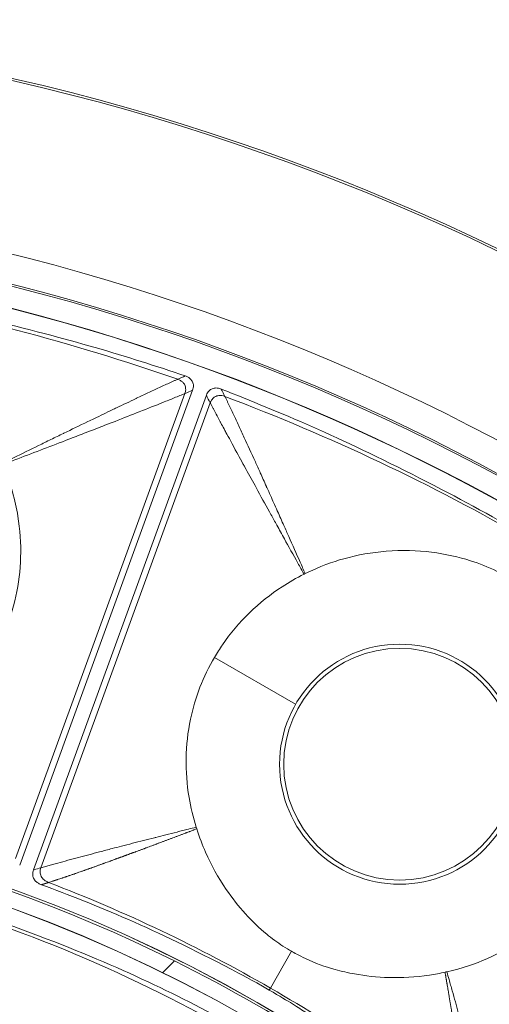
# Model space of a CAD drawing. Header units: inches. Extents: x -2.8 to 15.2, y -6.6 to 17.6.
# Tile 54 of 83: x 12.5 to 13.2, y -1.1 to 0.4. Entities that reach past the tile are written whole.
import ezdxf

# ---------------------------------------------------------------- set-up
doc = ezdxf.new("R2010")
doc.units = ezdxf.units.IN
doc.header["$MEASUREMENT"] = 0
doc.layers.add('Visible (ANSI)', color=7, linetype='Continuous', lineweight=18)
doc.layers.add('Visible Narrow (ANSI)', color=7, linetype='Continuous', lineweight=18)

msp = doc.modelspace()

# ---------------------------------------------------------------- linework, layer by layer
at = {"layer": 'Visible (ANSI)'}
for p, q in [((12.4891, -0.846), (12.7536, -0.1192)), ((12.5101, -0.8536), (12.7747, -0.1269)), ((12.7258, -0.9928), (12.7076, -1.011))]:
    msp.add_line(p, q, dxfattribs=at)
for centre, radius in [((11.6816, -3.0972), 3.5453), ((11.6816, -3.0972), 3.542), ((11.6816, -3.0972), 3.2835), ((11.6816, -3.0972), 3.2386), ((11.6816, -3.0972), 3.2359), ((11.6816, -3.0972), 3.2028), ((11.6816, -3.0972), 3.2025), ((13.0704, -0.6917), 0.1774), ((11.6816, -3.0972), 2.3526), ((11.6816, -3.0972), 2.3524), ((11.6816, -3.0972), 2.3248), ((11.6816, -3.0972), 2.3246)]:
    msp.add_circle(centre, radius, dxfattribs=at)
for start, end in [(63.61, 116.39), (49.7103, 63.61)]:
    msp.add_arc((11.6816, -3.0972), 2.3492, start, end, dxfattribs=at)
for points, knots in [([(12.2333, 0.0312), (12.3322, 0.0143), (12.3725, 0.005), (12.5657, -0.0404), (12.6528, -0.0671), (12.7424, -0.0973)], [-1.450812, -1.450812, -1.450812, -1.450812, -1.060857, -1.060857, -0.278257, -0.278257, -0.278257, -0.278257]), ([(12.7424, -0.0973), (12.7439, -0.0978), (12.7453, -0.0985), (12.748, -0.1), (12.7493, -0.1009), (12.7517, -0.1033), (12.7528, -0.1047), (12.7543, -0.1082), (12.7548, -0.1101), (12.7549, -0.1144), (12.7544, -0.1169), (12.7536, -0.1192)], [-0.07138167, -0.07138167, -0.07138167, -0.07138167, -0.05926609, -0.05926609, -0.04766803, -0.04766803, -0.03348595, -0.03348595, -0.01869619, -0.01869619, 0, 0, 0, 0]), ([(12.7747, -0.1269), (12.7752, -0.1255), (12.7758, -0.1243), (12.7772, -0.1219), (12.778, -0.1208), (12.7803, -0.1186), (12.7818, -0.1176), (12.7854, -0.1161), (12.7874, -0.1157), (12.7921, -0.1157), (12.7948, -0.1163), (12.7973, -0.1173)], [-0.07142785, -0.07142785, -0.07142785, -0.07142785, -0.06067902, -0.06067902, -0.05034028, -0.05034028, -0.0362105, -0.0362105, -0.02075926, -0.02075926, 0, 0, 0, 0]), ([(12.7973, -0.1173), (12.8886, -0.1531), (12.977, -0.1906), (13.163, -0.2854), (13.201, -0.3058), (13.27, -0.3461)], [-6.768674, -6.768674, -6.768674, -6.768674, -4.297087, -4.297087, -3.056468, -3.056468, -3.056468, -3.056468]), ([(12.3404, -0.6357), (12.3608, -0.6228), (12.3777, -0.6089), (12.4223, -0.5664), (12.4475, -0.531), (12.4807, -0.4547), (12.4893, -0.4151), (12.4911, -0.3538), (12.4897, -0.3326), (12.4825, -0.2887), (12.4755, -0.2616), (12.463, -0.233)], [0.4775181, 0.4775181, 0.4775181, 0.4775181, 0.571479, 0.571479, 0.7834136, 0.7834136, 0.9829722, 0.9829722, 1.0877717, 1.0877717, 1.2039733, 1.2039733, 1.2039733, 1.2039733]), ([(13.2358, -0.4053), (13.2301, -0.402), (13.2242, -0.3989), (13.2057, -0.3898), (13.1925, -0.3845), (13.1431, -0.3687), (13.0985, -0.3618), (13.0278, -0.3674), (13.0061, -0.3712), (12.9684, -0.3818), (12.948, -0.3889), (12.926, -0.3999)], [0.3336366, 0.3336366, 0.3336366, 0.3336366, 0.3690621, 0.3690621, 0.4517727, 0.4517727, 0.6653029, 0.6653029, 0.7609003, 0.7609003, 0.836152, 0.836152, 0.836152, 0.836152]), ([(12.9241, -0.4008), (12.9126, -0.4066), (12.9014, -0.413), (12.8548, -0.4433), (12.8236, -0.4736), (12.795, -0.5151), (12.7909, -0.5215), (12.787, -0.5281)], [0.8370645, 0.8370645, 0.8370645, 0.8370645, 1.0320565, 1.0320565, 1.6885693, 1.6885693, 1.8060057, 1.8060057, 1.8060057, 1.8060057]), ([(12.787, -0.5281), (12.7697, -0.5574), (12.7573, -0.5893), (12.7422, -0.6622), (12.7416, -0.7029), (12.7507, -0.7578), (12.7544, -0.7731), (12.7592, -0.7881)], [1.806006, 1.806006, 1.806006, 1.806006, 2.33096, 2.33096, 2.944596, 2.944596, 3.181959, 3.181959, 3.181959, 3.181959]), ([(13.1426, -1.0095), (13.1661, -1.0043), (13.1867, -0.997), (13.2432, -0.9723), (13.2789, -0.9477), (13.3363, -0.8873), (13.3579, -0.8531), (13.3806, -0.7961), (13.3865, -0.7757), (13.3947, -0.7319), (13.3974, -0.7041), (13.3955, -0.673)], [0.4775181, 0.4775181, 0.4775181, 0.4775181, 0.571479, 0.571479, 0.7834136, 0.7834136, 0.9829722, 0.9829722, 1.0877717, 1.0877717, 1.2039733, 1.2039733, 1.2039733, 1.2039733]), ([(12.7592, -0.7881), (12.7594, -0.7889), (12.7597, -0.7897), (12.7599, -0.7905), (12.76, -0.7906), (12.76, -0.7907)], [0.24237317, 0.24237317, 0.24237317, 0.24237317, 0.25467927, 0.25467927, 0.25554572, 0.25554572, 0.25554572, 0.25554572]), ([(12.76, -0.7907), (12.7642, -0.8041), (12.7688, -0.8161), (12.7821, -0.8464), (12.7927, -0.8654), (12.8233, -0.9101), (12.8445, -0.9334), (12.875, -0.9585), (12.8833, -0.9645), (12.8965, -0.9731), (12.901, -0.9758), (12.905, -0.9781)], [0.6303659, 0.6303659, 0.6303659, 0.6303659, 0.6905709, 0.6905709, 0.8060698, 0.8060698, 0.9785377, 0.9785377, 1.040405, 1.040405, 1.0737627, 1.0737627, 1.0737627, 1.0737627]), ([(12.5224, -0.8762), (12.5208, -0.8756), (12.5192, -0.8749), (12.5164, -0.8732), (12.5151, -0.8722), (12.5124, -0.8697), (12.5112, -0.868), (12.5095, -0.8644), (12.5091, -0.8625), (12.5089, -0.8581), (12.5093, -0.8558), (12.5101, -0.8536)], [-0.0739186, -0.0739186, -0.0739186, -0.0739186, -0.06095445, -0.06095445, -0.0484905, -0.0484905, -0.03306529, -0.03306529, -0.01779413, -0.01779413, 0, 0, 0, 0]), ([(12.2766, -0.8768), (12.3798, -0.904), (12.4207, -0.9184), (12.6261, -0.994), (12.7176, -1.0383), (12.8085, -1.0873)], [-1.592975, -1.592975, -1.592975, -1.592975, -1.134329, -1.134329, -0.299234, -0.299234, -0.299234, -0.299234]), ([(12.8709, -1.0374), (12.8418, -1.021), (12.8277, -1.0135), (12.698, -0.9451), (12.605, -0.9066), (12.5224, -0.8762)], [-0.8944756, -0.8944756, -0.8944756, -0.8944756, -0.8113355, -0.8113355, -0.1875168, -0.1875168, -0.1875168, -0.1875168]), ([(12.905, -0.9781), (12.9084, -0.9801), (12.9159, -0.9844), (12.9411, -0.9963), (12.9563, -1.0018), (12.9815, -1.0088), (12.9915, -1.011), (13.0335, -1.0186), (13.0729, -1.0211), (13.1245, -1.0133), (13.1324, -1.0117), (13.1399, -1.01)], [0.4840466, 0.4840466, 0.4840466, 0.4840466, 0.5090512, 0.5090512, 0.5438831, 0.5438831, 0.5658065, 0.5658065, 0.6361829, 0.6361829, 0.6497439, 0.6497439, 0.6497439, 0.6497439]), ([(13.1846, -1.2586), (13.117, -1.2023), (13.0372, -1.141), (12.9146, -1.0638), (12.9031, -1.0564), (12.8709, -1.0374)], [-13.567321, -13.567321, -13.567321, -13.567321, -4.529822, -4.529822, -3.431157, -3.431157, -3.431157, -3.431157])]:
    msp.add_open_spline(points, degree=3, knots=knots, dxfattribs=at)
for points in [[(12.926, -0.3999), (12.9254, -0.4002), (12.9247, -0.4005), (12.9241, -0.4008)], [(13.1399, -1.01), (13.1408, -1.0098), (13.1417, -1.0096), (13.1426, -1.0095)]]:
    msp.add_open_spline(points, degree=3, dxfattribs=at)
at = {"layer": 'Visible Narrow (ANSI)'}
for p, q in [((12.4826, -0.8362), (12.7417, -0.1242)), ((12.5214, -0.8503), (12.7806, -0.1383)), ((12.787, -0.5281), (12.9113, -0.5999)), ((12.905, -0.9781), (12.8726, -1.0344)), ((12.8726, -1.0344), (12.8709, -1.0374))]:
    msp.add_line(p, q, dxfattribs=at)
msp.add_circle((13.0704, -0.6917), 0.1837, dxfattribs=at)
for centre, major_axis, ratio, start_param, end_param in [((12.0869, -1.5649), (-2.1742, 0.575), 0.706229, 4.601604, 4.831061), ((11.4907, -3.5005), (1.5486, 3.2715), 0.936227, 6.206902, 6.358995), ((12.1891, -2.0211), (-1.5267, 0.72), 0.706247, 4.595243, 4.818344), ((12.115, -2.0375), (-1.51, 0.6175), 0.705125, 4.5449, 4.890681), ((12.3598, -2.1196), (-1.3869, 0.9622), 0.706246, 4.606434, 4.829535)]:
    msp.add_ellipse(centre, major_axis=major_axis, ratio=ratio, start_param=start_param, end_param=end_param, dxfattribs=at)
for points, knots in [([(12.7308, -0.1024), (12.7305, -0.1025), (12.7302, -0.1027), (12.7299, -0.1028), (12.7292, -0.1031), (12.7286, -0.1033), (12.7279, -0.1036), (12.7266, -0.1042), (12.7252, -0.1048), (12.7239, -0.1054), (12.7225, -0.106), (12.7212, -0.1066), (12.7198, -0.1072), (12.717, -0.1085), (12.7142, -0.1098), (12.7114, -0.1111), (12.7086, -0.1124), (12.7057, -0.1137), (12.7028, -0.1151), (12.697, -0.1178), (12.6912, -0.1205), (12.6852, -0.1233), (12.6795, -0.126), (12.6737, -0.1287), (12.6678, -0.1315), (12.6676, -0.1316), (12.6674, -0.1317), (12.6673, -0.1318), (12.6565, -0.1369), (12.6479, -0.141), (12.6374, -0.146), (12.6352, -0.1471), (12.633, -0.1481), (12.6307, -0.1492), (12.6219, -0.1534), (12.6126, -0.1579), (12.6027, -0.1627), (12.5995, -0.1642), (12.5965, -0.1657), (12.5935, -0.1671), (12.5803, -0.1735), (12.5685, -0.1792), (12.5567, -0.1849), (12.5565, -0.1851), (12.5562, -0.1852), (12.5559, -0.1853), (12.5496, -0.1884), (12.5434, -0.1914), (12.5368, -0.1946), (12.5306, -0.1976), (12.5243, -0.2007), (12.5179, -0.2038), (12.5054, -0.2099), (12.4927, -0.2162), (12.4796, -0.2226), (12.4739, -0.2254), (12.468, -0.2282), (12.4622, -0.2311)], [0, 0, 0, 0, 0.003972, 0.003972, 0.003972, 0.012526, 0.012526, 0.012526, 0.029634, 0.029634, 0.029634, 0.046743, 0.046743, 0.046743, 0.080961, 0.080961, 0.080961, 0.11518, 0.11518, 0.11518, 0.183624, 0.183624, 0.183624, 0.25, 0.25, 0.25, 0.252081, 0.252081, 0.252081, 0.375, 0.375, 0.375, 0.400483, 0.400483, 0.400483, 0.5, 0.5, 0.5, 0.531519, 0.531519, 0.531519, 0.672357, 0.672357, 0.672357, 0.675791, 0.675791, 0.675791, 0.75, 0.75, 0.75, 0.820628, 0.820628, 0.820628, 0.957962, 0.957962, 0.957962, 1.018457, 1.018457, 1.018457, 1.018457]), ([(12.7417, -0.1242), (12.7418, -0.124), (12.7418, -0.1239), (12.7419, -0.1237), (12.7425, -0.122), (12.7428, -0.1202), (12.743, -0.1186), (12.7431, -0.1171), (12.743, -0.1156), (12.7426, -0.1142), (12.7424, -0.113), (12.742, -0.112), (12.7415, -0.111), (12.7412, -0.1104), (12.7409, -0.1098), (12.7405, -0.1092), (12.7397, -0.1081), (12.7387, -0.107), (12.7375, -0.106), (12.7373, -0.1059), (12.7372, -0.1058), (12.7371, -0.1057), (12.7359, -0.1048), (12.7345, -0.104), (12.733, -0.1033), (12.7323, -0.103), (12.7316, -0.1027), (12.7308, -0.1024)], [0, 0, 0, 0, 0.0152637, 0.0152637, 0.0152637, 0.1944549, 0.1944549, 0.1944549, 0.3647437, 0.3647437, 0.3647437, 0.5, 0.5, 0.5, 0.5798857, 0.5798857, 0.5798857, 0.7495957, 0.7495957, 0.7495957, 0.7670679, 0.7670679, 0.7670679, 0.9283902, 0.9283902, 0.9283902, 0.9999997, 0.9999997, 0.9999997, 0.9999997]), ([(12.7417, -0.1242), (12.7369, -0.1262), (12.7314, -0.1285), (12.7254, -0.1309), (12.72, -0.1331), (12.7142, -0.1355), (12.708, -0.138), (12.6972, -0.1423), (12.6852, -0.1471), (12.672, -0.1523), (12.6605, -0.1568), (12.6482, -0.1616), (12.635, -0.1668), (12.6269, -0.1699), (12.6185, -0.1731), (12.6098, -0.1765), (12.6053, -0.1783), (12.6012, -0.1799), (12.5974, -0.1813), (12.5885, -0.1848), (12.5809, -0.1877), (12.5724, -0.191), (12.568, -0.1927), (12.5636, -0.1944), (12.5593, -0.1961), (12.5462, -0.2011), (12.5334, -0.206), (12.5207, -0.2109), (12.5075, -0.216), (12.4944, -0.221), (12.4816, -0.2259), (12.4754, -0.2283), (12.4692, -0.2306), (12.463, -0.233)], [0, 0, 0, 0, 0.089255, 0.089255, 0.089255, 0.16843, 0.16843, 0.16843, 0.306634, 0.306634, 0.306634, 0.426691, 0.426691, 0.426691, 0.5, 0.5, 0.5, 0.537815, 0.537815, 0.537815, 0.625, 0.625, 0.625, 0.670667, 0.670667, 0.670667, 0.807375, 0.807375, 0.807375, 0.950764, 0.950764, 0.950764, 1.021053, 1.021053, 1.021053, 1.021053]), ([(12.7806, -0.1383), (12.7806, -0.1382), (12.7807, -0.138), (12.7807, -0.1379), (12.7814, -0.1361), (12.7823, -0.1345), (12.7833, -0.1331), (12.7846, -0.1315), (12.7861, -0.1302), (12.7877, -0.1292), (12.7882, -0.129), (12.7887, -0.1287), (12.7893, -0.1285), (12.7911, -0.1277), (12.7931, -0.1272), (12.7952, -0.1272), (12.7955, -0.1272), (12.7957, -0.1272), (12.796, -0.1272), (12.7975, -0.1273), (12.7991, -0.1275), (12.8007, -0.1279), (12.8014, -0.1281), (12.8022, -0.1284), (12.8029, -0.1286)], [0, 0, 0, 0, 0.0160258, 0.0160258, 0.0160258, 0.2072622, 0.2072622, 0.2072622, 0.4332685, 0.4332685, 0.4332685, 0.5, 0.5, 0.5, 0.7343491, 0.7343491, 0.7343491, 0.7628471, 0.7628471, 0.7628471, 0.9250129, 0.9250129, 0.9250129, 0.9999968, 0.9999968, 0.9999968, 0.9999968]), ([(12.8029, -0.1286), (12.8031, -0.1289), (12.8032, -0.1292), (12.8034, -0.1295), (12.8037, -0.1301), (12.804, -0.1308), (12.8043, -0.1315), (12.805, -0.1327), (12.8056, -0.134), (12.8063, -0.1354), (12.8069, -0.1367), (12.8076, -0.138), (12.8082, -0.1394), (12.8095, -0.142), (12.8108, -0.1448), (12.8122, -0.1478), (12.8135, -0.1505), (12.8148, -0.1533), (12.8162, -0.1563), (12.8187, -0.1617), (12.8215, -0.1676), (12.8244, -0.1739), (12.827, -0.1796), (12.8298, -0.1856), (12.8327, -0.192), (12.8379, -0.2031), (12.8435, -0.2154), (12.8496, -0.2288), (12.852, -0.2343), (12.8546, -0.2399), (12.8572, -0.2457), (12.8602, -0.2524), (12.8633, -0.2593), (12.8665, -0.2664), (12.8668, -0.2671), (12.867, -0.2677), (12.8673, -0.2683), (12.8708, -0.2761), (12.875, -0.2853), (12.8776, -0.2912), (12.8795, -0.2954), (12.8813, -0.2996), (12.8832, -0.3037), (12.8833, -0.304), (12.8835, -0.3043), (12.8836, -0.3046), (12.8868, -0.3119), (12.8901, -0.3191), (12.8933, -0.3263), (12.8958, -0.3319), (12.8983, -0.3376), (12.9008, -0.3432), (12.9066, -0.3563), (12.9124, -0.3693), (12.9181, -0.3822), (12.9207, -0.3881), (12.9233, -0.394), (12.926, -0.3999)], [0, 0, 0, 0, 0.00733, 0.00733, 0.00733, 0.022644, 0.022644, 0.022644, 0.05159, 0.05159, 0.05159, 0.078656, 0.078656, 0.078656, 0.128368, 0.128368, 0.128368, 0.173531, 0.173531, 0.173531, 0.254111, 0.254111, 0.254111, 0.32542, 0.32542, 0.32542, 0.449699, 0.449699, 0.449699, 0.5, 0.5, 0.5, 0.557536, 0.557536, 0.557536, 0.5625, 0.5625, 0.5625, 0.625, 0.625, 0.625, 0.669285, 0.669285, 0.669285, 0.672595, 0.672595, 0.672595, 0.75, 0.75, 0.75, 0.811275, 0.811275, 0.811275, 0.954154, 0.954154, 0.954154, 1.020354, 1.020354, 1.020354, 1.020354]), ([(12.7806, -0.1383), (12.7809, -0.1389), (12.7811, -0.1394), (12.7814, -0.14), (12.7818, -0.1407), (12.7821, -0.1413), (12.7824, -0.1419), (12.7831, -0.1432), (12.7838, -0.1445), (12.7845, -0.1459), (12.7852, -0.1472), (12.7859, -0.1485), (12.7866, -0.1499), (12.788, -0.1526), (12.7895, -0.1553), (12.791, -0.1581), (12.7924, -0.1608), (12.7939, -0.1636), (12.7954, -0.1665), (12.7957, -0.1671), (12.796, -0.1677), (12.7964, -0.1683), (12.7991, -0.1735), (12.7993, -0.1738), (12.8017, -0.1782), (12.8025, -0.1798), (12.8035, -0.1816), (12.8046, -0.1837), (12.8066, -0.1874), (12.809, -0.1918), (12.8119, -0.1971), (12.8126, -0.1985), (12.8133, -0.1999), (12.814, -0.2012), (12.8214, -0.2148), (12.8253, -0.2219), (12.8307, -0.2318), (12.8316, -0.2334), (12.8325, -0.2351), (12.8335, -0.2368), (12.8385, -0.246), (12.8437, -0.2554), (12.8491, -0.2652), (12.8505, -0.2679), (12.8519, -0.2705), (12.8533, -0.273), (12.8607, -0.2863), (12.8669, -0.2976), (12.8735, -0.3096), (12.8764, -0.3148), (12.8794, -0.3202), (12.8826, -0.3259), (12.8863, -0.3326), (12.8901, -0.3395), (12.894, -0.3466), (12.9006, -0.3584), (12.9075, -0.3709), (12.9147, -0.3838), (12.9178, -0.3894), (12.9209, -0.3951), (12.9241, -0.4008)], [0, 0, 0, 0, 0.007567, 0.007567, 0.007567, 0.016045, 0.016045, 0.016045, 0.033001, 0.033001, 0.033001, 0.049956, 0.049956, 0.049956, 0.083864, 0.083864, 0.083864, 0.11777, 0.11777, 0.11777, 0.125, 0.125, 0.125, 0.1875, 0.1875, 0.1875, 0.20964, 0.20964, 0.20964, 0.25, 0.25, 0.25, 0.26079, 0.26079, 0.26079, 0.375, 0.375, 0.375, 0.394266, 0.394266, 0.394266, 0.5, 0.5, 0.5, 0.528693, 0.528693, 0.528693, 0.682649, 0.682649, 0.682649, 0.75, 0.75, 0.75, 0.828673, 0.828673, 0.828673, 0.960573, 0.960573, 0.960573, 1.017201, 1.017201, 1.017201, 1.017201]), ([(12.7592, -0.7881), (12.7551, -0.7891), (12.7511, -0.7901), (12.7471, -0.7911), (12.7442, -0.7918), (12.7413, -0.7926), (12.7384, -0.7933), (12.7355, -0.794), (12.7326, -0.7947), (12.7298, -0.7955), (12.7241, -0.7969), (12.7183, -0.7983), (12.7125, -0.7998), (12.7075, -0.8011), (12.7024, -0.8024), (12.6972, -0.8037), (12.6966, -0.8039), (12.696, -0.804), (12.6954, -0.8042), (12.6897, -0.8056), (12.6841, -0.807), (12.6783, -0.8085), (12.6673, -0.8113), (12.6561, -0.8142), (12.6446, -0.8172), (12.64, -0.8184), (12.6354, -0.8196), (12.6307, -0.8208), (12.6241, -0.8225), (12.6176, -0.8242), (12.6113, -0.8259), (12.5999, -0.8289), (12.589, -0.8318), (12.5788, -0.8345), (12.5733, -0.836), (12.568, -0.8374), (12.5628, -0.8388), (12.5574, -0.8403), (12.5522, -0.8417), (12.5473, -0.8431), (12.5447, -0.8438), (12.5421, -0.8445), (12.5397, -0.8452), (12.5371, -0.8458), (12.5347, -0.8465), (12.5323, -0.8472), (12.5298, -0.8479), (12.5274, -0.8485), (12.5251, -0.8492), (12.5239, -0.8496), (12.5226, -0.8499), (12.5214, -0.8503)], [-0.02404, -0.02404, -0.02404, -0.02404, 0.028221, 0.028221, 0.028221, 0.065639, 0.065639, 0.065639, 0.102698, 0.102698, 0.102698, 0.175601, 0.175601, 0.175601, 0.239108, 0.239108, 0.239108, 0.2467, 0.2467, 0.2467, 0.315832, 0.315832, 0.315832, 0.447835, 0.447835, 0.447835, 0.5, 0.5, 0.5, 0.574304, 0.574304, 0.574304, 0.709012, 0.709012, 0.709012, 0.780781, 0.780781, 0.780781, 0.856063, 0.856063, 0.856063, 0.895195, 0.895195, 0.895195, 0.935433, 0.935433, 0.935433, 0.976875, 0.976875, 0.976875, 1, 1, 1, 1]), ([(12.76, -0.7907), (12.7587, -0.7911), (12.7574, -0.7916), (12.7561, -0.7921), (12.7558, -0.7922), (12.7554, -0.7924), (12.7551, -0.7925), (12.7547, -0.7926), (12.7544, -0.7928), (12.754, -0.7929), (12.7533, -0.7932), (12.7527, -0.7934), (12.752, -0.7937), (12.7513, -0.7939), (12.7506, -0.7942), (12.7499, -0.7945), (12.7496, -0.7946), (12.7492, -0.7947), (12.7489, -0.7948), (12.7485, -0.795), (12.7482, -0.7951), (12.7478, -0.7952), (12.7468, -0.7956), (12.7458, -0.796), (12.7447, -0.7964), (12.7444, -0.7965), (12.7441, -0.7967), (12.7437, -0.7968), (12.7434, -0.7969), (12.743, -0.797), (12.7427, -0.7972), (12.7417, -0.7976), (12.7406, -0.798), (12.7396, -0.7983), (12.7389, -0.7986), (12.7382, -0.7989), (12.7376, -0.7991), (12.7369, -0.7994), (12.7362, -0.7996), (12.7355, -0.7999), (12.7341, -0.8004), (12.7328, -0.8009), (12.7314, -0.8014), (12.7308, -0.8017), (12.7301, -0.8019), (12.7294, -0.8022), (12.7287, -0.8024), (12.728, -0.8027), (12.7274, -0.803), (12.726, -0.8035), (12.7246, -0.804), (12.7233, -0.8045), (12.7226, -0.8047), (12.7219, -0.805), (12.7213, -0.8052), (12.7206, -0.8055), (12.7199, -0.8058), (12.7192, -0.806), (12.7186, -0.8063), (12.7179, -0.8065), (12.7172, -0.8068), (12.7165, -0.807), (12.7159, -0.8073), (12.7152, -0.8075), (12.7145, -0.8078), (12.7139, -0.808), (12.7132, -0.8083), (12.7125, -0.8085), (12.7118, -0.8088), (12.7112, -0.809), (12.7105, -0.8093), (12.7098, -0.8095), (12.7092, -0.8098), (12.7085, -0.81), (12.7078, -0.8103), (12.7071, -0.8105), (12.7058, -0.8111), (12.7045, -0.8116), (12.7031, -0.8121), (12.7025, -0.8123), (12.7018, -0.8126), (12.7011, -0.8128), (12.7005, -0.8131), (12.6998, -0.8133), (12.6991, -0.8136), (12.6985, -0.8138), (12.6978, -0.814), (12.6971, -0.8143), (12.6965, -0.8145), (12.6958, -0.8148), (12.6951, -0.815), (12.6945, -0.8153), (12.6938, -0.8155), (12.6932, -0.8158), (12.6925, -0.816), (12.6918, -0.8163), (12.6912, -0.8165), (12.6885, -0.8175), (12.6858, -0.8185), (12.6832, -0.8195), (12.6826, -0.8197), (12.6819, -0.82), (12.6813, -0.8202), (12.6806, -0.8205), (12.6799, -0.8207), (12.6793, -0.821), (12.6786, -0.8212), (12.678, -0.8215), (12.6773, -0.8217), (12.6766, -0.8219), (12.676, -0.8222), (12.6753, -0.8224), (12.6747, -0.8227), (12.674, -0.8229), (12.6734, -0.8232), (12.6727, -0.8234), (12.6721, -0.8237), (12.6714, -0.8239), (12.6701, -0.8244), (12.6688, -0.8249), (12.6675, -0.8254), (12.6672, -0.8255), (12.6668, -0.8256), (12.6665, -0.8257), (12.6662, -0.8258), (12.6658, -0.826), (12.6655, -0.8261), (12.6649, -0.8263), (12.6642, -0.8266), (12.6636, -0.8268), (12.6631, -0.827), (12.6626, -0.8272), (12.6621, -0.8273), (12.6619, -0.8274), (12.6618, -0.8275), (12.6616, -0.8275), (12.6614, -0.8276), (12.6613, -0.8276), (12.6611, -0.8277), (12.6606, -0.8279), (12.6601, -0.8281), (12.6597, -0.8282), (12.659, -0.8285), (12.6584, -0.8287), (12.6577, -0.829), (12.6574, -0.8291), (12.6571, -0.8292), (12.6567, -0.8293), (12.6564, -0.8295), (12.6561, -0.8296), (12.6558, -0.8297), (12.6551, -0.8299), (12.6545, -0.8302), (12.6538, -0.8304), (12.6533, -0.8306), (12.6528, -0.8308), (12.6524, -0.8309), (12.6522, -0.831), (12.652, -0.8311), (12.6519, -0.8311), (12.6517, -0.8312), (12.6515, -0.8312), (12.6514, -0.8313), (12.6509, -0.8315), (12.6504, -0.8317), (12.6499, -0.8318), (12.6493, -0.8321), (12.6486, -0.8323), (12.648, -0.8326), (12.6477, -0.8327), (12.6473, -0.8328), (12.647, -0.8329), (12.6467, -0.833), (12.6464, -0.8331), (12.6461, -0.8333), (12.6454, -0.8335), (12.6448, -0.8337), (12.6441, -0.834), (12.6436, -0.8342), (12.6431, -0.8343), (12.6427, -0.8345), (12.6425, -0.8346), (12.6423, -0.8346), (12.6422, -0.8347), (12.642, -0.8347), (12.6419, -0.8348), (12.6417, -0.8349), (12.6412, -0.835), (12.6407, -0.8352), (12.6403, -0.8354), (12.6396, -0.8356), (12.639, -0.8359), (12.6383, -0.8361), (12.638, -0.8362), (12.6377, -0.8363), (12.6374, -0.8365), (12.637, -0.8366), (12.6367, -0.8367), (12.6364, -0.8368), (12.6351, -0.8373), (12.6338, -0.8377), (12.6326, -0.8382), (12.6319, -0.8384), (12.6313, -0.8387), (12.6306, -0.8389), (12.63, -0.8391), (12.6294, -0.8394), (12.6287, -0.8396), (12.6281, -0.8398), (12.6274, -0.8401), (12.6268, -0.8403), (12.6262, -0.8405), (12.6255, -0.8408), (12.6249, -0.841), (12.6236, -0.8415), (12.6223, -0.8419), (12.6211, -0.8424), (12.6201, -0.8427), (12.6191, -0.8431), (12.6182, -0.8434), (12.6179, -0.8435), (12.6176, -0.8437), (12.6172, -0.8438), (12.6169, -0.8439), (12.6166, -0.844), (12.6163, -0.8441), (12.6153, -0.8445), (12.6144, -0.8448), (12.6134, -0.8451), (12.6128, -0.8454), (12.6122, -0.8456), (12.6115, -0.8458), (12.6109, -0.8461), (12.6103, -0.8463), (12.6096, -0.8465), (12.609, -0.8467), (12.6084, -0.847), (12.6077, -0.8472), (12.6071, -0.8474), (12.6065, -0.8477), (12.6059, -0.8479), (12.6052, -0.8481), (12.6046, -0.8483), (12.604, -0.8486), (12.6033, -0.8488), (12.6027, -0.849), (12.6021, -0.8492), (12.6008, -0.8497), (12.5995, -0.8501), (12.5983, -0.8506), (12.5977, -0.8508), (12.597, -0.851), (12.5964, -0.8512), (12.5958, -0.8515), (12.5952, -0.8517), (12.5945, -0.8519), (12.5939, -0.8521), (12.5933, -0.8524), (12.5927, -0.8526), (12.592, -0.8528), (12.5914, -0.853), (12.5908, -0.8532), (12.5901, -0.8535), (12.5895, -0.8537), (12.5889, -0.8539), (12.5883, -0.8541), (12.5877, -0.8544), (12.587, -0.8546), (12.5864, -0.8548), (12.5858, -0.855), (12.5852, -0.8552), (12.5845, -0.8554), (12.5839, -0.8557), (12.5833, -0.8559), (12.582, -0.8563), (12.5808, -0.8568), (12.5796, -0.8572), (12.5789, -0.8574), (12.5783, -0.8576), (12.5777, -0.8578), (12.5771, -0.8581), (12.5765, -0.8583), (12.5759, -0.8585), (12.5752, -0.8587), (12.5746, -0.8589), (12.574, -0.8591), (12.5734, -0.8593), (12.5728, -0.8596), (12.5722, -0.8598), (12.5715, -0.86), (12.5709, -0.8602), (12.5703, -0.8604), (12.5697, -0.8606), (12.5691, -0.8608), (12.5685, -0.861), (12.5675, -0.8614), (12.5666, -0.8617), (12.5657, -0.862), (12.5654, -0.8621), (12.5651, -0.8622), (12.5648, -0.8623), (12.5645, -0.8624), (12.5642, -0.8625), (12.5639, -0.8626), (12.563, -0.8629), (12.5621, -0.8632), (12.5612, -0.8635), (12.5609, -0.8637), (12.5606, -0.8638), (12.5603, -0.8639), (12.5599, -0.864), (12.5596, -0.8641), (12.5593, -0.8642), (12.5587, -0.8644), (12.5581, -0.8646), (12.5575, -0.8648), (12.5569, -0.865), (12.5563, -0.8652), (12.5557, -0.8654), (12.5554, -0.8655), (12.5551, -0.8656), (12.5548, -0.8657), (12.5545, -0.8658), (12.5542, -0.8659), (12.5539, -0.866), (12.5515, -0.8668), (12.5491, -0.8676), (12.5468, -0.8684), (12.5465, -0.8685), (12.5462, -0.8686), (12.5459, -0.8687), (12.5457, -0.8688), (12.5454, -0.8689), (12.5451, -0.8689), (12.5445, -0.8691), (12.5439, -0.8693), (12.5433, -0.8695), (12.5429, -0.8697), (12.5425, -0.8698), (12.542, -0.8699), (12.5419, -0.87), (12.5417, -0.87), (12.5416, -0.8701), (12.5415, -0.8701), (12.5413, -0.8702), (12.5412, -0.8702), (12.5407, -0.8704), (12.5403, -0.8705), (12.5399, -0.8706), (12.5376, -0.8714), (12.5354, -0.8721), (12.5333, -0.8727)], [-0.017029, -0.017029, -0.017029, -0.017029, -0.004762, -0.004762, -0.004762, -0.001465, -0.001465, -0.001465, 0.001832, 0.001832, 0.001832, 0.008441, 0.008441, 0.008441, 0.015071, 0.015071, 0.015071, 0.018395, 0.018395, 0.018395, 0.021723, 0.021723, 0.021723, 0.031741, 0.031741, 0.031741, 0.035091, 0.035091, 0.035091, 0.038447, 0.038447, 0.038447, 0.048547, 0.048547, 0.048547, 0.055309, 0.055309, 0.055309, 0.062093, 0.062093, 0.062093, 0.07573, 0.07573, 0.07573, 0.082583, 0.082583, 0.082583, 0.08946, 0.08946, 0.08946, 0.103285, 0.103285, 0.103285, 0.110234, 0.110234, 0.110234, 0.117208, 0.117208, 0.117208, 0.124206, 0.124206, 0.124206, 0.13123, 0.13123, 0.13123, 0.138279, 0.138279, 0.138279, 0.145353, 0.145353, 0.145353, 0.152454, 0.152454, 0.152454, 0.15958, 0.15958, 0.15958, 0.173913, 0.173913, 0.173913, 0.18112, 0.18112, 0.18112, 0.188355, 0.188355, 0.188355, 0.195617, 0.195617, 0.195617, 0.202907, 0.202907, 0.202907, 0.210226, 0.210226, 0.210226, 0.217573, 0.217573, 0.217573, 0.247256, 0.247256, 0.247256, 0.254752, 0.254752, 0.254752, 0.262279, 0.262279, 0.262279, 0.269837, 0.269837, 0.269837, 0.277426, 0.277426, 0.277426, 0.285048, 0.285048, 0.285048, 0.292702, 0.292702, 0.292702, 0.30811, 0.30811, 0.30811, 0.311983, 0.311983, 0.311983, 0.315864, 0.315864, 0.315864, 0.323652, 0.323652, 0.323652, 0.329516, 0.329516, 0.329516, 0.331475, 0.331475, 0.331475, 0.333436, 0.333436, 0.333436, 0.339333, 0.339333, 0.339333, 0.347226, 0.347226, 0.347226, 0.351187, 0.351187, 0.351187, 0.355156, 0.355156, 0.355156, 0.363122, 0.363122, 0.363122, 0.369121, 0.369121, 0.369121, 0.371125, 0.371125, 0.371125, 0.373132, 0.373132, 0.373132, 0.379166, 0.379166, 0.379166, 0.387245, 0.387245, 0.387245, 0.391299, 0.391299, 0.391299, 0.395362, 0.395362, 0.395362, 0.403519, 0.403519, 0.403519, 0.409663, 0.409663, 0.409663, 0.411715, 0.411715, 0.411715, 0.413771, 0.413771, 0.413771, 0.419952, 0.419952, 0.419952, 0.42823, 0.42823, 0.42823, 0.432385, 0.432385, 0.432385, 0.43655, 0.43655, 0.43655, 0.453316, 0.453316, 0.453316, 0.461764, 0.461764, 0.461764, 0.470257, 0.470257, 0.470257, 0.478794, 0.478794, 0.478794, 0.487377, 0.487377, 0.487377, 0.504683, 0.504683, 0.504683, 0.517788, 0.517788, 0.517788, 0.522181, 0.522181, 0.522181, 0.526586, 0.526586, 0.526586, 0.539877, 0.539877, 0.539877, 0.548802, 0.548802, 0.548802, 0.557778, 0.557778, 0.557778, 0.566808, 0.566808, 0.566808, 0.575892, 0.575892, 0.575892, 0.585031, 0.585031, 0.585031, 0.594227, 0.594227, 0.594227, 0.612789, 0.612789, 0.612789, 0.622159, 0.622159, 0.622159, 0.631589, 0.631589, 0.631589, 0.641081, 0.641081, 0.641081, 0.650636, 0.650636, 0.650636, 0.660255, 0.660255, 0.660255, 0.66994, 0.66994, 0.66994, 0.679691, 0.679691, 0.679691, 0.68951, 0.68951, 0.68951, 0.709359, 0.709359, 0.709359, 0.719392, 0.719392, 0.719392, 0.7295, 0.7295, 0.7295, 0.739683, 0.739683, 0.739683, 0.749944, 0.749944, 0.749944, 0.760285, 0.760285, 0.760285, 0.770707, 0.770707, 0.770707, 0.786497, 0.786497, 0.786497, 0.791803, 0.791803, 0.791803, 0.797131, 0.797131, 0.797131, 0.81325, 0.81325, 0.81325, 0.818669, 0.818669, 0.818669, 0.82411, 0.82411, 0.82411, 0.835065, 0.835065, 0.835065, 0.846117, 0.846117, 0.846117, 0.85168, 0.85168, 0.85168, 0.857268, 0.857268, 0.857268, 0.902927, 0.902927, 0.902927, 0.908759, 0.908759, 0.908759, 0.91462, 0.91462, 0.91462, 0.926431, 0.926431, 0.926431, 0.935369, 0.935369, 0.935369, 0.938364, 0.938364, 0.938364, 0.941367, 0.941367, 0.941367, 0.950423, 0.950423, 0.950423, 1, 1, 1, 1]), ([(12.5214, -0.8503), (12.518, -0.8513), (12.5146, -0.8523), (12.5111, -0.8533), (12.5108, -0.8534), (12.5105, -0.8535), (12.5101, -0.8536)], [0.2263522, 0.2263522, 0.2263522, 0.2263522, 1, 1, 1, 1.0738081, 1.0738081, 1.0738081, 1.0738081]), ([(12.5333, -0.8727), (12.5307, -0.8717), (12.5284, -0.8704), (12.5266, -0.8689), (12.5246, -0.8673), (12.5231, -0.8655), (12.5221, -0.8634), (12.5215, -0.8623), (12.5211, -0.8612), (12.5208, -0.86), (12.5205, -0.8589), (12.5203, -0.8578), (12.5203, -0.8566), (12.5203, -0.8545), (12.5207, -0.8524), (12.5214, -0.8503)], [0, 0, 0, 0, 0.244978, 0.244978, 0.244978, 0.5, 0.5, 0.5, 0.63582, 0.63582, 0.63582, 0.767125, 0.767125, 0.767125, 1, 1, 1, 1]), ([(13.1426, -1.0095), (13.1426, -1.0095), (13.1426, -1.0095), (13.1426, -1.0095), (13.1437, -1.0135), (13.1448, -1.0174), (13.146, -1.0214), (13.1468, -1.0243), (13.1476, -1.0271), (13.1484, -1.03), (13.1492, -1.0329), (13.1501, -1.0357), (13.1509, -1.0386), (13.1525, -1.0443), (13.1541, -1.05), (13.1557, -1.0557), (13.1572, -1.061), (13.1587, -1.0663), (13.1602, -1.0716), (13.1603, -1.0719), (13.1604, -1.0723), (13.1605, -1.0726), (13.1621, -1.0782), (13.1637, -1.0839), (13.1653, -1.0897), (13.1665, -1.0941), (13.1678, -1.0985), (13.169, -1.103), (13.1709, -1.1098), (13.1727, -1.1161), (13.1747, -1.1233), (13.1757, -1.1269), (13.1767, -1.1308), (13.1779, -1.135), (13.18, -1.1424), (13.1819, -1.1495), (13.1838, -1.1564), (13.187, -1.168), (13.1899, -1.1788), (13.1926, -1.1889), (13.1941, -1.1945), (13.1955, -1.1998), (13.1968, -1.2049), (13.1983, -1.2104), (13.1996, -1.2156), (13.2009, -1.2205), (13.2016, -1.2231), (13.2023, -1.2256), (13.2029, -1.2281), (13.2036, -1.2307), (13.2042, -1.2331), (13.2048, -1.2355), (13.2055, -1.238), (13.2061, -1.2404), (13.2067, -1.2427), (13.207, -1.244), (13.2073, -1.2452), (13.2076, -1.2465)], [-0.024773, -0.024773, -0.024773, -0.024773, -0.024492, -0.024492, -0.024492, 0.029022, 0.029022, 0.029022, 0.067294, 0.067294, 0.067294, 0.105014, 0.105014, 0.105014, 0.178887, 0.178887, 0.178887, 0.2461, 0.2461, 0.2461, 0.25, 0.25, 0.25, 0.320922, 0.320922, 0.320922, 0.375, 0.375, 0.375, 0.457666, 0.457666, 0.457666, 0.5, 0.5, 0.5, 0.574079, 0.574079, 0.574079, 0.699477, 0.699477, 0.699477, 0.768811, 0.768811, 0.768811, 0.844194, 0.844194, 0.844194, 0.88476, 0.88476, 0.88476, 0.927713, 0.927713, 0.927713, 0.97356, 0.97356, 0.97356, 1, 1, 1, 1]), ([(13.1399, -1.01), (13.1402, -1.0114), (13.1404, -1.0128), (13.1406, -1.0141), (13.1407, -1.0145), (13.1407, -1.0148), (13.1408, -1.0152), (13.1409, -1.0156), (13.1409, -1.0159), (13.141, -1.0163), (13.1411, -1.017), (13.1412, -1.0178), (13.1413, -1.0185), (13.1415, -1.0192), (13.1416, -1.0199), (13.1417, -1.0207), (13.1418, -1.021), (13.1418, -1.0214), (13.1419, -1.0217), (13.1419, -1.0221), (13.142, -1.0225), (13.1421, -1.0228), (13.1422, -1.0239), (13.1424, -1.025), (13.1426, -1.0261), (13.1427, -1.0265), (13.1427, -1.0268), (13.1428, -1.0272), (13.1428, -1.0275), (13.1429, -1.0279), (13.143, -1.0283), (13.1431, -1.0293), (13.1433, -1.0304), (13.1435, -1.0315), (13.1436, -1.0322), (13.1437, -1.0329), (13.1439, -1.0337), (13.144, -1.0344), (13.1441, -1.0351), (13.1442, -1.0358), (13.1445, -1.0373), (13.1447, -1.0387), (13.1449, -1.0401), (13.1451, -1.0409), (13.1452, -1.0416), (13.1453, -1.0423), (13.1454, -1.043), (13.1455, -1.0437), (13.1457, -1.0444), (13.1459, -1.0459), (13.1461, -1.0473), (13.1464, -1.0487), (13.1465, -1.0494), (13.1466, -1.0501), (13.1467, -1.0509), (13.1468, -1.0516), (13.147, -1.0523), (13.1471, -1.053), (13.1472, -1.0537), (13.1473, -1.0544), (13.1474, -1.0551), (13.1476, -1.0558), (13.1477, -1.0565), (13.1478, -1.0573), (13.1479, -1.058), (13.148, -1.0587), (13.1482, -1.0594), (13.1483, -1.0601), (13.1484, -1.0608), (13.1485, -1.0615), (13.1486, -1.0622), (13.1488, -1.0629), (13.1489, -1.0636), (13.149, -1.0643), (13.1491, -1.065), (13.1492, -1.0657), (13.1495, -1.0672), (13.1497, -1.0686), (13.1499, -1.07), (13.1501, -1.0707), (13.1502, -1.0714), (13.1503, -1.0721), (13.1504, -1.0728), (13.1505, -1.0735), (13.1507, -1.0742), (13.1508, -1.0749), (13.1509, -1.0756), (13.151, -1.0763), (13.1511, -1.077), (13.1513, -1.0777), (13.1514, -1.0784), (13.1515, -1.0791), (13.1516, -1.0798), (13.1517, -1.0805), (13.1519, -1.0812), (13.152, -1.0819), (13.1521, -1.0826), (13.1526, -1.0854), (13.153, -1.0882), (13.1535, -1.091), (13.1536, -1.0917), (13.1538, -1.0923), (13.1539, -1.093), (13.154, -1.0937), (13.1541, -1.0944), (13.1542, -1.0951), (13.1544, -1.0958), (13.1545, -1.0965), (13.1546, -1.0972), (13.1547, -1.0979), (13.1548, -1.0986), (13.1549, -1.0993), (13.1551, -1.1), (13.1552, -1.1007), (13.1553, -1.1014), (13.1554, -1.102), (13.1555, -1.1027), (13.1557, -1.1034), (13.1559, -1.1048), (13.1561, -1.1062), (13.1564, -1.1076), (13.1564, -1.1079), (13.1565, -1.1082), (13.1566, -1.1086), (13.1566, -1.1089), (13.1567, -1.1093), (13.1567, -1.1096), (13.1569, -1.1103), (13.157, -1.111), (13.1571, -1.1117), (13.1572, -1.1122), (13.1573, -1.1127), (13.1574, -1.1132), (13.1574, -1.1134), (13.1574, -1.1136), (13.1574, -1.1137), (13.1575, -1.1139), (13.1575, -1.1141), (13.1575, -1.1143), (13.1576, -1.1148), (13.1577, -1.1153), (13.1578, -1.1158), (13.1579, -1.1165), (13.158, -1.1172), (13.1582, -1.1179), (13.1582, -1.1182), (13.1583, -1.1185), (13.1583, -1.1189), (13.1584, -1.1192), (13.1585, -1.1196), (13.1585, -1.1199), (13.1586, -1.1206), (13.1588, -1.1213), (13.1589, -1.122), (13.159, -1.1225), (13.1591, -1.123), (13.1591, -1.1235), (13.1592, -1.1236), (13.1592, -1.1237), (13.1592, -1.1239), (13.1592, -1.1241), (13.1593, -1.1243), (13.1593, -1.1245), (13.1594, -1.125), (13.1595, -1.1255), (13.1596, -1.126), (13.1597, -1.1267), (13.1598, -1.1274), (13.1599, -1.1281), (13.16, -1.1284), (13.1601, -1.1288), (13.1601, -1.1291), (13.1602, -1.1294), (13.1602, -1.1298), (13.1603, -1.1301), (13.1604, -1.1308), (13.1605, -1.1315), (13.1607, -1.1322), (13.1607, -1.1327), (13.1608, -1.1332), (13.1609, -1.1337), (13.161, -1.1338), (13.161, -1.134), (13.161, -1.1342), (13.161, -1.1344), (13.1611, -1.1345), (13.1611, -1.1347), (13.1612, -1.1352), (13.1613, -1.1357), (13.1614, -1.1362), (13.1615, -1.1369), (13.1616, -1.1376), (13.1617, -1.1382), (13.1618, -1.1385), (13.1618, -1.1387), (13.1619, -1.139), (13.1619, -1.1394), (13.162, -1.1398), (13.1621, -1.1403), (13.1623, -1.1416), (13.1626, -1.143), (13.1628, -1.1443), (13.1629, -1.145), (13.163, -1.1457), (13.1631, -1.1463), (13.1633, -1.147), (13.1634, -1.1477), (13.1635, -1.1483), (13.1636, -1.149), (13.1637, -1.1497), (13.1639, -1.1504), (13.164, -1.151), (13.1641, -1.1517), (13.1642, -1.1524), (13.1645, -1.1537), (13.1647, -1.1551), (13.1649, -1.1564), (13.1651, -1.1574), (13.1653, -1.1584), (13.1655, -1.1594), (13.1655, -1.1597), (13.1656, -1.16), (13.1656, -1.1604), (13.1657, -1.1607), (13.1658, -1.161), (13.1658, -1.1614), (13.166, -1.1624), (13.1662, -1.1634), (13.1663, -1.1644), (13.1665, -1.165), (13.1666, -1.1657), (13.1667, -1.1663), (13.1668, -1.1671), (13.167, -1.1678), (13.1671, -1.1686), (13.1672, -1.1692), (13.1673, -1.1697), (13.1674, -1.1703), (13.1675, -1.171), (13.1676, -1.1716), (13.1678, -1.1723), (13.1679, -1.173), (13.168, -1.1736), (13.1681, -1.1743), (13.1682, -1.1749), (13.1684, -1.1756), (13.1685, -1.1762), (13.1687, -1.1776), (13.1689, -1.1789), (13.1692, -1.1802), (13.1693, -1.1808), (13.1694, -1.1815), (13.1695, -1.1822), (13.1697, -1.1828), (13.1698, -1.1835), (13.1699, -1.1841), (13.17, -1.1848), (13.1701, -1.1854), (13.1703, -1.1861), (13.1704, -1.1867), (13.1705, -1.1874), (13.1706, -1.188), (13.1707, -1.1887), (13.1709, -1.1893), (13.171, -1.19), (13.1711, -1.1906), (13.1712, -1.1913), (13.1713, -1.1919), (13.1714, -1.1926), (13.1716, -1.1932), (13.1717, -1.1939), (13.1718, -1.1945), (13.1719, -1.1952), (13.172, -1.1958), (13.1721, -1.196), (13.1721, -1.1961), (13.1721, -1.1962), (13.1723, -1.1974), (13.1726, -1.1986), (13.1728, -1.1997), (13.1729, -1.2003), (13.173, -1.201), (13.1731, -1.2016), (13.1732, -1.2023), (13.1734, -1.2029), (13.1735, -1.2035), (13.1736, -1.2042), (13.1737, -1.2048), (13.1738, -1.2055), (13.174, -1.2061), (13.1741, -1.2068), (13.1742, -1.2074), (13.1743, -1.208), (13.1744, -1.2087), (13.1746, -1.2093), (13.1747, -1.2098), (13.1747, -1.2102), (13.1748, -1.2107), (13.1749, -1.2109), (13.1749, -1.211), (13.1749, -1.2112), (13.1751, -1.2122), (13.1753, -1.2131), (13.1755, -1.214), (13.1755, -1.2144), (13.1756, -1.2147), (13.1756, -1.215), (13.1757, -1.2153), (13.1758, -1.2156), (13.1758, -1.2159), (13.176, -1.2168), (13.1762, -1.2177), (13.1764, -1.2188), (13.1764, -1.2191), (13.1765, -1.2194), (13.1766, -1.2197), (13.1766, -1.22), (13.1767, -1.2203), (13.1767, -1.2206), (13.1768, -1.2212), (13.177, -1.2218), (13.1771, -1.2225), (13.1772, -1.223), (13.1773, -1.2236), (13.1774, -1.2241), (13.1775, -1.2245), (13.1776, -1.2249), (13.1776, -1.2253), (13.1777, -1.2256), (13.1778, -1.2259), (13.1778, -1.2262), (13.1783, -1.2289), (13.1788, -1.2313), (13.1793, -1.2335), (13.1793, -1.2338), (13.1794, -1.2341), (13.1794, -1.2344), (13.1795, -1.2347), (13.1796, -1.235), (13.1796, -1.2353), (13.1798, -1.2359), (13.1799, -1.2365), (13.18, -1.2371), (13.1801, -1.2376), (13.1802, -1.238), (13.1803, -1.2384), (13.1803, -1.2386), (13.1803, -1.2387), (13.1804, -1.2389), (13.1804, -1.239), (13.1804, -1.2392), (13.1805, -1.2393), (13.1806, -1.2398), (13.1806, -1.2402), (13.1807, -1.2406), (13.1815, -1.2442), (13.182, -1.2464), (13.1822, -1.2474)], [-0.025089, -0.025089, -0.025089, -0.025089, -0.00702, -0.00702, -0.00702, -0.00216, -0.00216, -0.00216, 0.002697, 0.002697, 0.002697, 0.012366, 0.012366, 0.012366, 0.02197, 0.02197, 0.02197, 0.026749, 0.026749, 0.026749, 0.031512, 0.031512, 0.031512, 0.045713, 0.045713, 0.045713, 0.050418, 0.050418, 0.050418, 0.055108, 0.055108, 0.055108, 0.069097, 0.069097, 0.069097, 0.078356, 0.078356, 0.078356, 0.087563, 0.087563, 0.087563, 0.105829, 0.105829, 0.105829, 0.11489, 0.11489, 0.11489, 0.123905, 0.123905, 0.123905, 0.141802, 0.141802, 0.141802, 0.150686, 0.150686, 0.150686, 0.15953, 0.15953, 0.15953, 0.168333, 0.168333, 0.168333, 0.177097, 0.177097, 0.177097, 0.185824, 0.185824, 0.185824, 0.194513, 0.194513, 0.194513, 0.203167, 0.203167, 0.203167, 0.211786, 0.211786, 0.211786, 0.228922, 0.228922, 0.228922, 0.237441, 0.237441, 0.237441, 0.245928, 0.245928, 0.245928, 0.254385, 0.254385, 0.254385, 0.262813, 0.262813, 0.262813, 0.27121, 0.27121, 0.27121, 0.27958, 0.27958, 0.27958, 0.312789, 0.312789, 0.312789, 0.321028, 0.321028, 0.321028, 0.329242, 0.329242, 0.329242, 0.337432, 0.337432, 0.337432, 0.3456, 0.3456, 0.3456, 0.353745, 0.353745, 0.353745, 0.361868, 0.361868, 0.361868, 0.378051, 0.378051, 0.378051, 0.382084, 0.382084, 0.382084, 0.386112, 0.386112, 0.386112, 0.394153, 0.394153, 0.394153, 0.400171, 0.400171, 0.400171, 0.402175, 0.402175, 0.402175, 0.404178, 0.404178, 0.404178, 0.410179, 0.410179, 0.410179, 0.418164, 0.418164, 0.418164, 0.42215, 0.42215, 0.42215, 0.426132, 0.426132, 0.426132, 0.434082, 0.434082, 0.434082, 0.440034, 0.440034, 0.440034, 0.441521, 0.441521, 0.441521, 0.443997, 0.443997, 0.443997, 0.449934, 0.449934, 0.449934, 0.457836, 0.457836, 0.457836, 0.461781, 0.461781, 0.461781, 0.465722, 0.465722, 0.465722, 0.473594, 0.473594, 0.473594, 0.479488, 0.479488, 0.479488, 0.481451, 0.481451, 0.481451, 0.483413, 0.483413, 0.483413, 0.489294, 0.489294, 0.489294, 0.497124, 0.497124, 0.497124, 0.5, 0.5, 0.5, 0.504958, 0.504958, 0.504958, 0.520846, 0.520846, 0.520846, 0.528912, 0.528912, 0.528912, 0.537061, 0.537061, 0.537061, 0.545298, 0.545298, 0.545298, 0.553624, 0.553624, 0.553624, 0.57056, 0.57056, 0.57056, 0.583523, 0.583523, 0.583523, 0.587896, 0.587896, 0.587896, 0.592297, 0.592297, 0.592297, 0.605664, 0.605664, 0.605664, 0.614721, 0.614721, 0.614721, 0.625, 0.625, 0.625, 0.63323, 0.63323, 0.63323, 0.642727, 0.642727, 0.642727, 0.65233, 0.65233, 0.65233, 0.66197, 0.66197, 0.66197, 0.681086, 0.681086, 0.681086, 0.690432, 0.690432, 0.690432, 0.699565, 0.699565, 0.699565, 0.708446, 0.708446, 0.708446, 0.717049, 0.717049, 0.717049, 0.725356, 0.725356, 0.725356, 0.733361, 0.733361, 0.733361, 0.741064, 0.741064, 0.741064, 0.748472, 0.748472, 0.748472, 0.75, 0.75, 0.75, 0.763257, 0.763257, 0.763257, 0.771025, 0.771025, 0.771025, 0.779085, 0.779085, 0.779085, 0.787472, 0.787472, 0.787472, 0.796229, 0.796229, 0.796229, 0.80541, 0.80541, 0.80541, 0.8125, 0.8125, 0.8125, 0.815104, 0.815104, 0.815104, 0.831132, 0.831132, 0.831132, 0.836524, 0.836524, 0.836524, 0.841725, 0.841725, 0.841725, 0.855536, 0.855536, 0.855536, 0.859509, 0.859509, 0.859509, 0.863198, 0.863198, 0.863198, 0.86984, 0.86984, 0.86984, 0.875, 0.875, 0.875, 0.878499, 0.878499, 0.878499, 0.881377, 0.881377, 0.881377, 0.906908, 0.906908, 0.906908, 0.9105, 0.9105, 0.9105, 0.914208, 0.914208, 0.914208, 0.922024, 0.922024, 0.922024, 0.928298, 0.928298, 0.928298, 0.930482, 0.930482, 0.930482, 0.932717, 0.932717, 0.932717, 0.939772, 0.939772, 0.939772, 1, 1, 1, 1])]:
    msp.add_open_spline(points, degree=3, knots=knots, dxfattribs=at)
for points in [[(12.7308, -0.1024), (12.7347, -0.1007), (12.7385, -0.099), (12.7424, -0.0973)], [(12.7536, -0.1192), (12.7496, -0.1208), (12.7457, -0.1225), (12.7417, -0.1242)], [(12.8029, -0.1286), (12.8011, -0.1249), (12.7992, -0.1211), (12.7973, -0.1173)], [(12.7747, -0.1269), (12.7766, -0.1307), (12.7786, -0.1345), (12.7806, -0.1383)]]:
    msp.add_open_spline(points, degree=3, dxfattribs=at)
msp.add_rational_spline([(12.5224, -0.8762), (12.526, -0.8751), (12.5297, -0.8739), (12.5333, -0.8727)], [0.999999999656, 0.999999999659, 0.999999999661, 0.999999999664], degree=3, dxfattribs=at)

doc.saveas('drawing.dxf')
